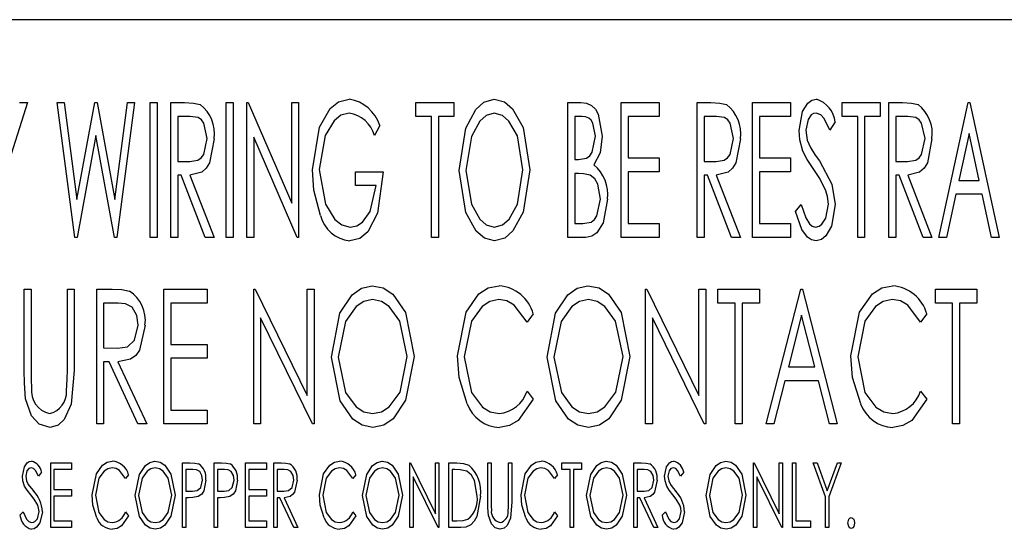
# Model space of a CAD drawing. Extents: x 10 to 130, y 5 to 85.
# Tile 39 of 51: x 68.261 to 69.212, y 43.713 to 44.205. Entities that reach past the tile are written whole.
import ezdxf

# ---------------------------------------------------------------- set-up
doc = ezdxf.new("R2010")
doc.units = 0
doc.layers.add('BODY', color=3, linetype='CONTINUOUS')

msp = doc.modelspace()

# ---------------------------------------------------------------- linework, layer by layer
at = {"layer": 'BODY', "linetype": 'CONTINUOUS'}
for p, q in [((70.02347, 44.20465), (67.27347, 44.20465)), ((68.26847, 44.12465), (68.24681, 44.05645)), ((68.26058, 44.12465), (68.26847, 44.12465)), ((68.29681, 44.12465), (68.30371, 44.12465)), ((68.31391, 43.99465), (68.29681, 44.12465)), ((68.30371, 44.12465), (68.31597, 44.03132)), ((68.31597, 44.03132), (68.33319, 44.12465)), ((68.33319, 44.12465), (68.33566, 44.12465)), ((68.33566, 44.12465), (68.35264, 44.03132)), ((68.35264, 44.03132), (68.36498, 44.12465)), ((68.37181, 44.12465), (68.35462, 43.99465)), ((68.36498, 44.12465), (68.37181, 44.12465)), ((68.38681, 44.12465), (68.39347, 44.12465)), ((68.38681, 43.99465), (68.38681, 44.12465)), ((68.39347, 44.12465), (68.39347, 43.99465)), ((68.40681, 44.12465), (68.42009, 44.12465)), ((68.40681, 43.99465), (68.40681, 44.12465)), ((68.46014, 44.12465), (68.46681, 44.12465)), ((68.46014, 43.99465), (68.46014, 44.12465)), ((68.46681, 44.12465), (68.46681, 43.99465)), ((68.48014, 44.12465), (68.48154, 44.12465)), ((68.48014, 43.99465), (68.48014, 44.12465)), ((68.48154, 44.12465), (68.52347, 44.02759)), ((68.52347, 44.12465), (68.53014, 44.12465)), ((68.52347, 44.02759), (68.52347, 44.12465)), ((68.53014, 44.12465), (68.53014, 43.99465)), ((68.64347, 44.12465), (68.68014, 44.12465)), ((68.64347, 44.11132), (68.64347, 44.12465)), ((68.68014, 44.12465), (68.68014, 44.11132)), ((68.79014, 44.12465), (68.80282, 44.12465)), ((68.79014, 43.99465), (68.79014, 44.12465)), ((68.84181, 44.12465), (68.87847, 44.12465)), ((68.84181, 43.99465), (68.84181, 44.12465)), ((68.87847, 44.12465), (68.87847, 44.11132)), ((68.91514, 44.12465), (68.92842, 44.12465)), ((68.91514, 43.99465), (68.91514, 44.12465)), ((68.96847, 44.12465), (69.00514, 44.12465)), ((68.96847, 43.99465), (68.96847, 44.12465)), ((69.00514, 44.12465), (69.00514, 44.11132)), ((69.05514, 44.12465), (69.09181, 44.12465)), ((69.05514, 44.11132), (69.05514, 44.12465)), ((69.09181, 44.12465), (69.09181, 44.11132)), ((69.10014, 44.12465), (69.11342, 44.12465)), ((69.10014, 43.99465), (69.10014, 44.12465)), ((69.14847, 43.99465), (69.17681, 44.12465)), ((69.17681, 44.12465), (69.17847, 44.12465)), ((69.17847, 44.12465), (69.20681, 43.99465)), ((68.41347, 44.11132), (68.41347, 44.06798)), ((68.42532, 44.11132), (68.41347, 44.11132)), ((68.65847, 44.11132), (68.64347, 44.11132)), ((68.65847, 43.99465), (68.65847, 44.11132)), ((68.66514, 44.11132), (68.66514, 43.99465)), ((68.68014, 44.11132), (68.66514, 44.11132)), ((68.79681, 44.11132), (68.79681, 44.06965)), ((68.80412, 44.11132), (68.79681, 44.11132)), ((68.84847, 44.11132), (68.84847, 44.07132)), ((68.87847, 44.11132), (68.84847, 44.11132)), ((68.92181, 44.11132), (68.92181, 44.06798)), ((68.93365, 44.11132), (68.92181, 44.11132)), ((68.97514, 44.11132), (68.97514, 44.07132)), ((69.00514, 44.11132), (68.97514, 44.11132)), ((69.04847, 44.10598), (69.04321, 44.09798)), ((69.07014, 44.11132), (69.05514, 44.11132)), ((69.07014, 43.99465), (69.07014, 44.11132)), ((69.07681, 44.11132), (69.07681, 43.99465)), ((69.09181, 44.11132), (69.07681, 44.11132)), ((69.10681, 44.11132), (69.10681, 44.06798)), ((69.11865, 44.11132), (69.10681, 44.11132)), ((68.60847, 44.10246), (68.60345, 44.09298)), ((68.33431, 44.09298), (68.31618, 43.99465)), ((68.3522, 43.99465), (68.33431, 44.09298)), ((68.48681, 44.09145), (68.48681, 43.99465)), ((68.52863, 43.99465), (68.48681, 44.09145)), ((69.17764, 44.09501), (69.16774, 44.04965)), ((69.18751, 44.04965), (69.17764, 44.09501)), ((68.41347, 44.06798), (68.42503, 44.0678)), ((68.79681, 44.06965), (68.80042, 44.06965)), ((68.84847, 44.07132), (68.87847, 44.07132)), ((68.87847, 44.07132), (68.87847, 44.05798)), ((68.92181, 44.06798), (68.93337, 44.0678)), ((68.97514, 44.07132), (69.00514, 44.07132)), ((69.00514, 44.07132), (69.00514, 44.05798)), ((69.10681, 44.06798), (69.11837, 44.0678)), ((68.58514, 44.05798), (68.61181, 44.05798)), ((68.58514, 44.04465), (68.58514, 44.05798)), ((68.84847, 44.05798), (68.84847, 44.00798)), ((68.87847, 44.05798), (68.84847, 44.05798)), ((68.97514, 44.05798), (68.97514, 44.00798)), ((69.00514, 44.05798), (68.97514, 44.05798)), ((68.41347, 44.05465), (68.41347, 43.99465)), ((68.41673, 44.05465), (68.41347, 44.05465)), ((68.44003, 43.99465), (68.41673, 44.05465)), ((68.42516, 44.05465), (68.44847, 43.99465)), ((68.79681, 44.05632), (68.79681, 44.00798)), ((68.80037, 44.05632), (68.79681, 44.05632)), ((68.92181, 44.05465), (68.92181, 43.99465)), ((68.92506, 44.05465), (68.92181, 44.05465)), ((68.94837, 43.99465), (68.92506, 44.05465)), ((68.9335, 44.05465), (68.95681, 43.99465)), ((69.10681, 44.05465), (69.10681, 43.99465)), ((69.11006, 44.05465), (69.10681, 44.05465)), ((69.13337, 43.99465), (69.11006, 44.05465)), ((69.1185, 44.05465), (69.14181, 43.99465)), ((69.16774, 44.04965), (69.18751, 44.04965)), ((68.60514, 44.04465), (68.58514, 44.04465)), ((69.16485, 44.03632), (69.15576, 43.99465)), ((69.19043, 44.03632), (69.16485, 44.03632)), ((69.19951, 43.99465), (69.19043, 44.03632)), ((69.01014, 44.01973), (69.01563, 44.02632)), ((68.79681, 44.00798), (68.80459, 44.00798)), ((68.84847, 44.00798), (68.87847, 44.00798)), ((68.87847, 44.00798), (68.87847, 43.99465)), ((68.97514, 44.00798), (69.00514, 44.00798)), ((69.00514, 44.00798), (69.00514, 43.99465)), ((68.31618, 43.99465), (68.31391, 43.99465)), ((68.35462, 43.99465), (68.3522, 43.99465)), ((68.39347, 43.99465), (68.38681, 43.99465)), ((68.41347, 43.99465), (68.40681, 43.99465)), ((68.44847, 43.99465), (68.44003, 43.99465)), ((68.46681, 43.99465), (68.46014, 43.99465)), ((68.48681, 43.99465), (68.48014, 43.99465)), ((68.53014, 43.99465), (68.52863, 43.99465)), ((68.66514, 43.99465), (68.65847, 43.99465)), ((68.80772, 43.99465), (68.79014, 43.99465)), ((68.87847, 43.99465), (68.84181, 43.99465)), ((68.92181, 43.99465), (68.91514, 43.99465)), ((68.95681, 43.99465), (68.94837, 43.99465)), ((69.00514, 43.99465), (68.96847, 43.99465)), ((69.07681, 43.99465), (69.07014, 43.99465)), ((69.10681, 43.99465), (69.10014, 43.99465)), ((69.14181, 43.99465), (69.13337, 43.99465)), ((69.15576, 43.99465), (69.14847, 43.99465)), ((69.20681, 43.99465), (69.19951, 43.99465)), ((68.26514, 43.94465), (68.27181, 43.94465)), ((68.26514, 43.86614), (68.26514, 43.94465)), ((68.27181, 43.94465), (68.27181, 43.86676)), ((68.30681, 43.94465), (68.31347, 43.94465)), ((68.30681, 43.86676), (68.30681, 43.94465)), ((68.31347, 43.94465), (68.31347, 43.86614)), ((68.33514, 43.94465), (68.35001, 43.94465)), ((68.33514, 43.81465), (68.33514, 43.94465)), ((68.40014, 43.94465), (68.44181, 43.94465)), ((68.40014, 43.81465), (68.40014, 43.94465)), ((68.44181, 43.94465), (68.44181, 43.93132)), ((68.48681, 43.94465), (68.48821, 43.94465)), ((68.48681, 43.81465), (68.48681, 43.94465)), ((68.48821, 43.94465), (68.53847, 43.84218)), ((68.53847, 43.94465), (68.54514, 43.94465)), ((68.53847, 43.84218), (68.53847, 43.94465)), ((68.54514, 43.94465), (68.54514, 43.81465)), ((68.86514, 43.94465), (68.86654, 43.94465)), ((68.86514, 43.81465), (68.86514, 43.94465)), ((68.86654, 43.94465), (68.91681, 43.84218)), ((68.91681, 43.94465), (68.92347, 43.94465)), ((68.91681, 43.84218), (68.91681, 43.94465)), ((68.92347, 43.94465), (68.92347, 43.81465)), ((68.93514, 43.94465), (68.97514, 43.94465)), ((68.93514, 43.93132), (68.93514, 43.94465)), ((68.97514, 43.94465), (68.97514, 43.93132)), ((68.98181, 43.81465), (69.01514, 43.94465)), ((69.01514, 43.94465), (69.01681, 43.94465)), ((69.01681, 43.94465), (69.05014, 43.81465)), ((69.14514, 43.94465), (69.18514, 43.94465)), ((69.14514, 43.93132), (69.14514, 43.94465)), ((69.18514, 43.94465), (69.18514, 43.93132)), ((68.34181, 43.93132), (68.34181, 43.88798)), ((68.35574, 43.93132), (68.34181, 43.93132)), ((68.40681, 43.93132), (68.40681, 43.89132)), ((68.44181, 43.93132), (68.40681, 43.93132)), ((68.95181, 43.93132), (68.93514, 43.93132)), ((68.95181, 43.81465), (68.95181, 43.93132)), ((68.95847, 43.93132), (68.95847, 43.81465)), ((68.97514, 43.93132), (68.95847, 43.93132)), ((69.16181, 43.93132), (69.14514, 43.93132)), ((69.16181, 43.81465), (69.16181, 43.93132)), ((69.16847, 43.93132), (69.16847, 43.81465)), ((69.18514, 43.93132), (69.16847, 43.93132)), ((68.49347, 43.91689), (68.49347, 43.81465)), ((68.54363, 43.81465), (68.49347, 43.91689)), ((68.75681, 43.9208), (68.75076, 43.91298)), ((68.87181, 43.91689), (68.87181, 43.81465)), ((68.92196, 43.81465), (68.87181, 43.91689)), ((69.01597, 43.9196), (69.00316, 43.86965)), ((69.02878, 43.86965), (69.01597, 43.9196)), ((69.13681, 43.9208), (69.13076, 43.91298)), ((68.34181, 43.88798), (68.3554, 43.8878)), ((68.40681, 43.89132), (68.44181, 43.89132)), ((68.44181, 43.89132), (68.44181, 43.87798)), ((68.40681, 43.87798), (68.40681, 43.82798)), ((68.44181, 43.87798), (68.40681, 43.87798)), ((68.34181, 43.87465), (68.34181, 43.81465)), ((68.34725, 43.87465), (68.34181, 43.87465)), ((68.37501, 43.81465), (68.34725, 43.87465)), ((68.35571, 43.87465), (68.38347, 43.81465)), ((69.00316, 43.86965), (69.02878, 43.86965)), ((68.99975, 43.85632), (68.98907, 43.81465)), ((69.0322, 43.85632), (68.99975, 43.85632)), ((69.04287, 43.81465), (69.0322, 43.85632)), ((68.75076, 43.84632), (68.75681, 43.83858)), ((69.13076, 43.84632), (69.13681, 43.83858)), ((68.40681, 43.82798), (68.44181, 43.82798)), ((68.44181, 43.82798), (68.44181, 43.81465)), ((68.34181, 43.81465), (68.33514, 43.81465)), ((68.38347, 43.81465), (68.37501, 43.81465)), ((68.44181, 43.81465), (68.40014, 43.81465)), ((68.49347, 43.81465), (68.48681, 43.81465)), ((68.54514, 43.81465), (68.54363, 43.81465)), ((68.87181, 43.81465), (68.86514, 43.81465)), ((68.92347, 43.81465), (68.92196, 43.81465)), ((68.95847, 43.81465), (68.95181, 43.81465)), ((68.98907, 43.81465), (68.98181, 43.81465)), ((69.05014, 43.81465), (69.04287, 43.81465)), ((69.16847, 43.81465), (69.16181, 43.81465)), ((68.2907, 43.77715), (68.31073, 43.77715)), ((68.2907, 43.71465), (68.2907, 43.77715)), ((68.31073, 43.77715), (68.31073, 43.77074)), ((68.4181, 43.77715), (68.42525, 43.77715)), ((68.4181, 43.71465), (68.4181, 43.77715)), ((68.44855, 43.77715), (68.4557, 43.77715)), ((68.44855, 43.71465), (68.44855, 43.77715)), ((68.479, 43.77715), (68.49903, 43.77715)), ((68.479, 43.71465), (68.479, 43.77715)), ((68.49903, 43.77715), (68.49903, 43.77074)), ((68.50624, 43.77715), (68.51339, 43.77715)), ((68.50624, 43.71465), (68.50624, 43.77715)), ((68.63765, 43.77715), (68.63833, 43.77715)), ((68.63765, 43.71465), (68.63765, 43.77715)), ((68.63833, 43.77715), (68.66249, 43.72788)), ((68.66249, 43.77715), (68.6657, 43.77715)), ((68.66249, 43.72788), (68.66249, 43.77715)), ((68.6657, 43.77715), (68.6657, 43.71465)), ((68.67531, 43.77715), (68.68281, 43.77715)), ((68.67531, 43.71465), (68.67531, 43.77715)), ((68.71298, 43.77715), (68.71618, 43.77715)), ((68.71298, 43.7394), (68.71298, 43.77715)), ((68.71618, 43.77715), (68.71618, 43.7397)), ((68.73301, 43.77715), (68.73621, 43.77715)), ((68.73301, 43.7397), (68.73301, 43.77715)), ((68.73621, 43.77715), (68.73621, 43.7394)), ((68.78429, 43.77715), (68.80352, 43.77715)), ((68.78429, 43.77074), (68.78429, 43.77715)), ((68.80352, 43.77715), (68.80352, 43.77074)), ((68.854, 43.77715), (68.86115, 43.77715)), ((68.854, 43.71465), (68.854, 43.77715)), ((68.96939, 43.77715), (68.97006, 43.77715)), ((68.96939, 43.71465), (68.96939, 43.77715)), ((68.97006, 43.77715), (68.99423, 43.72788)), ((68.99423, 43.77715), (68.99743, 43.77715)), ((68.99423, 43.72788), (68.99423, 43.77715)), ((68.99743, 43.77715), (68.99743, 43.71465)), ((69.00705, 43.77715), (69.01025, 43.77715)), ((69.00705, 43.71465), (69.00705, 43.77715)), ((69.01025, 43.77715), (69.01025, 43.72106)), ((69.02708, 43.77715), (69.03086, 43.77715)), ((69.0391, 43.74436), (69.02708, 43.77715)), ((69.03086, 43.77715), (69.0407, 43.75028)), ((69.0407, 43.75028), (69.05054, 43.77715)), ((69.05432, 43.77715), (69.0423, 43.74436)), ((69.05054, 43.77715), (69.05432, 43.77715)), ((68.28189, 43.76817), (68.27888, 43.76433)), ((68.2939, 43.77074), (68.2939, 43.75151)), ((68.31073, 43.77074), (68.2939, 43.77074)), ((68.36602, 43.76568), (68.36312, 43.76193)), ((68.42131, 43.77074), (68.42131, 43.74991)), ((68.42803, 43.77074), (68.42131, 43.77074)), ((68.45176, 43.77074), (68.45176, 43.74991)), ((68.45848, 43.77074), (68.45176, 43.77074)), ((68.48221, 43.77074), (68.48221, 43.75151)), ((68.49903, 43.77074), (68.48221, 43.77074)), ((68.50945, 43.77074), (68.50945, 43.74991)), ((68.51615, 43.77074), (68.50945, 43.77074)), ((68.58557, 43.76568), (68.58267, 43.76193)), ((68.64086, 43.7638), (68.64086, 43.71465)), ((68.66497, 43.71465), (68.64086, 43.7638)), ((68.68115, 43.77074), (68.67852, 43.77074)), ((68.67852, 43.77074), (68.67852, 43.72106)), ((68.78028, 43.76568), (68.77738, 43.76193)), ((68.7923, 43.77074), (68.78429, 43.77074)), ((68.7923, 43.71465), (68.7923, 43.77074)), ((68.79551, 43.77074), (68.79551, 43.71465)), ((68.80352, 43.77074), (68.79551, 43.77074)), ((68.85721, 43.77074), (68.85721, 43.74991)), ((68.8639, 43.77074), (68.85721, 43.77074)), ((68.90208, 43.76817), (68.89907, 43.76433)), ((68.97259, 43.7638), (68.97259, 43.71465)), ((68.9967, 43.71465), (68.97259, 43.7638)), ((68.2939, 43.75151), (68.31073, 43.75151)), ((68.2939, 43.7451), (68.2939, 43.72106)), ((68.31073, 43.7451), (68.2939, 43.7451)), ((68.31073, 43.75151), (68.31073, 43.7451)), ((68.42131, 43.74991), (68.42774, 43.74977)), ((68.45176, 43.74991), (68.45819, 43.74977)), ((68.48221, 43.75151), (68.49903, 43.75151)), ((68.48221, 43.7451), (68.48221, 43.72106)), ((68.49903, 43.7451), (68.48221, 43.7451)), ((68.49903, 43.75151), (68.49903, 43.7451)), ((68.50945, 43.74991), (68.51598, 43.74982)), ((68.85721, 43.74991), (68.86374, 43.74982)), ((69.0391, 43.71465), (69.0391, 43.74436)), ((69.0423, 43.74436), (69.0423, 43.71465)), ((68.42131, 43.7435), (68.42131, 43.71465)), ((68.42393, 43.7435), (68.42131, 43.7435)), ((68.45176, 43.7435), (68.45176, 43.71465)), ((68.45437, 43.7435), (68.45176, 43.7435)), ((68.50945, 43.7435), (68.50945, 43.71465)), ((68.51207, 43.7435), (68.50945, 43.7435)), ((68.52541, 43.71465), (68.51207, 43.7435)), ((68.51614, 43.7435), (68.52948, 43.71465)), ((68.85721, 43.7435), (68.85721, 43.71465)), ((68.85982, 43.7435), (68.85721, 43.7435)), ((68.87317, 43.71465), (68.85982, 43.7435)), ((68.86389, 43.7435), (68.87724, 43.71465)), ((68.26105, 43.72671), (68.26418, 43.72988)), ((68.36312, 43.72988), (68.36602, 43.72616)), ((68.58267, 43.72988), (68.58557, 43.72616)), ((68.77738, 43.72988), (68.78028, 43.72616)), ((68.88124, 43.72671), (68.88437, 43.72988)), ((68.2939, 43.72106), (68.31073, 43.72106)), ((68.31073, 43.72106), (68.31073, 43.71465)), ((68.48221, 43.72106), (68.49903, 43.72106)), ((68.49903, 43.72106), (68.49903, 43.71465)), ((68.67852, 43.72106), (68.68283, 43.72106)), ((69.01025, 43.72106), (69.02467, 43.72106)), ((69.02467, 43.72106), (69.02467, 43.71465)), ((68.31073, 43.71465), (68.2907, 43.71465)), ((68.42131, 43.71465), (68.4181, 43.71465)), ((68.45176, 43.71465), (68.44855, 43.71465)), ((68.49903, 43.71465), (68.479, 43.71465)), ((68.50945, 43.71465), (68.50624, 43.71465)), ((68.52948, 43.71465), (68.52541, 43.71465)), ((68.64086, 43.71465), (68.63765, 43.71465)), ((68.6657, 43.71465), (68.66497, 43.71465)), ((68.68682, 43.71465), (68.67531, 43.71465)), ((68.79551, 43.71465), (68.7923, 43.71465)), ((68.85721, 43.71465), (68.854, 43.71465)), ((68.87724, 43.71465), (68.87317, 43.71465)), ((68.97259, 43.71465), (68.96939, 43.71465)), ((68.99743, 43.71465), (68.9967, 43.71465)), ((69.02467, 43.71465), (69.00705, 43.71465)), ((69.0423, 43.71465), (69.0391, 43.71465))]:
    msp.add_line(p, q, dxfattribs=at)
at = {"layer": 'BODY', "linetype": 'CONTINUOUS', "flags": 128}
for points in [[(68.42009, 44.12465), (68.42859, 44.12429), (68.43511, 44.12288)], [(68.54347, 44.0597), (68.55031, 44.10086), (68.56067, 44.11896), (68.5688, 44.1255), (68.57889, 44.12798)], [(68.68514, 44.05908), (68.69157, 44.09995), (68.70136, 44.11817), (68.70904, 44.1251), (68.71889, 44.12798)], [(68.71889, 44.12798), (68.72888, 44.12541), (68.7368, 44.11874), (68.74689, 44.10062), (68.75347, 44.0597)], [(68.80282, 44.12465), (68.80818, 44.1241), (68.81316, 44.12205), (68.81697, 44.11825), (68.81959, 44.11354), (68.82347, 44.09244)], [(68.92842, 44.12465), (68.93693, 44.12429), (68.94345, 44.12288)], [(69.01347, 44.09765), (69.01678, 44.1162), (69.02189, 44.12413), (69.0257, 44.12693), (69.03029, 44.12798)], [(69.11342, 44.12465), (69.12193, 44.12429), (69.12845, 44.12288)], [(68.57904, 44.11465), (68.57105, 44.11249), (68.56458, 44.10724), (68.55595, 44.093), (68.55014, 44.06022)], [(68.71917, 44.11465), (68.71125, 44.11227), (68.70506, 44.10668), (68.697, 44.09208), (68.69181, 44.05913)], [(68.74681, 44.05973), (68.74152, 44.09247), (68.73333, 44.10689), (68.72708, 44.11235), (68.71917, 44.11465)], [(69.03003, 44.11465), (69.02744, 44.11419), (69.0252, 44.11278), (69.02217, 44.10849), (69.02014, 44.09819)], [(69.04321, 44.09798), (69.03782, 44.1093), (69.0346, 44.11301), (69.03003, 44.11465)], [(68.44181, 44.08991), (68.43851, 44.10497), (68.43624, 44.10812), (68.43299, 44.11023), (68.42532, 44.11132)], [(68.81681, 44.0922), (68.81447, 44.10487), (68.81278, 44.10763), (68.81034, 44.10976), (68.80734, 44.11097), (68.80412, 44.11132)], [(68.95014, 44.08991), (68.94684, 44.10497), (68.94457, 44.10812), (68.94133, 44.11023), (68.93365, 44.11132)], [(69.13514, 44.08991), (69.13184, 44.10497), (69.12957, 44.10812), (69.12633, 44.11023), (69.11865, 44.11132)], [(69.01709, 44.07785), (69.01415, 44.08877), (69.01347, 44.09765)], [(69.02014, 44.09819), (69.02146, 44.0885), (69.02441, 44.08139)], [(68.42503, 44.0678), (68.43286, 44.06904), (68.43614, 44.07126), (68.43847, 44.07448), (68.44181, 44.08991)], [(68.44847, 44.08988), (68.44411, 44.06659), (68.441, 44.06151), (68.43661, 44.0575), (68.42516, 44.05465)], [(68.80042, 44.06965), (68.80822, 44.07104), (68.81138, 44.07342), (68.81359, 44.07673), (68.81681, 44.0922)], [(68.82347, 44.09244), (68.8213, 44.07614), (68.81527, 44.06478)], [(68.93337, 44.0678), (68.9412, 44.06904), (68.94448, 44.07126), (68.94681, 44.07448), (68.95014, 44.08991)], [(68.95681, 44.08988), (68.95245, 44.06659), (68.94934, 44.06151), (68.94495, 44.0575), (68.9335, 44.05465)], [(69.11837, 44.0678), (69.1262, 44.06904), (69.12948, 44.07126), (69.13181, 44.07448), (69.13514, 44.08991)], [(69.14181, 44.08988), (69.13745, 44.06659), (69.13434, 44.06151), (69.12995, 44.0575), (69.1185, 44.05465)], [(69.02774, 44.06017), (69.02136, 44.06983), (69.01709, 44.07785)], [(69.02441, 44.08139), (69.0292, 44.07408), (69.03316, 44.06845)], [(69.03316, 44.06845), (69.04519, 44.04613), (69.04847, 44.0265)], [(68.55144, 44.0159), (68.54485, 44.04005), (68.54347, 44.0597)], [(68.55014, 44.06022), (68.55617, 44.02658), (68.56503, 44.01196), (68.57178, 44.00671), (68.58003, 44.00465)], [(68.61181, 44.05798), (68.60643, 44.01796), (68.59714, 44.00006), (68.58937, 43.99364), (68.57959, 43.99132)], [(68.71941, 43.99132), (68.70954, 43.99393), (68.70175, 44.00062), (68.69179, 44.01859), (68.68514, 44.05908)], [(68.69181, 44.05913), (68.69709, 44.02664), (68.70508, 44.01222), (68.71127, 44.00679), (68.71917, 44.00465)], [(68.71917, 44.00465), (68.72715, 44.00686), (68.73349, 44.01227), (68.7416, 44.02681), (68.74681, 44.05973)], [(68.75347, 44.0597), (68.74692, 44.01898), (68.73705, 44.00083), (68.72931, 43.994), (68.71941, 43.99132)], [(69.03949, 44.03944), (69.03351, 44.05139), (69.02774, 44.06017)], [(68.8116, 44.05478), (68.80538, 44.05612), (68.80037, 44.05632)], [(68.82181, 44.03155), (68.8191, 44.04611), (68.81613, 44.05113), (68.8116, 44.05478)], [(68.58003, 44.00465), (68.58632, 44.00587), (68.59172, 44.00933), (68.59913, 44.01977), (68.60514, 44.04465)], [(69.04181, 44.02668), (69.04108, 44.03394), (69.03949, 44.03944)], [(68.80459, 44.00798), (68.81273, 44.00943), (68.81602, 44.01195), (68.81832, 44.01541), (68.82181, 44.03155)], [(68.82847, 44.03155), (68.82442, 44.00875), (68.81821, 43.99899), (68.8134, 43.99576), (68.80772, 43.99465)], [(69.0299, 43.99132), (69.02543, 43.9923), (69.02165, 43.99491), (69.01633, 44.00239), (69.01014, 44.01973)], [(69.01563, 44.02632), (69.02015, 44.01357), (69.02371, 44.00784), (69.02625, 44.0056), (69.02946, 44.00465)], [(69.02946, 44.00465), (69.03279, 44.00544), (69.03556, 44.00747), (69.03932, 44.0132), (69.04181, 44.02668)], [(69.04847, 44.0265), (69.0447, 44.00534), (69.03927, 43.99604), (69.0351, 43.99263), (69.0299, 43.99132)], [(68.35001, 43.94465), (68.35951, 43.94429), (68.36683, 43.94288)], [(68.56181, 43.87908), (68.56998, 43.92142), (68.58199, 43.93935), (68.59081, 43.9456), (68.60131, 43.94798)], [(68.60131, 43.94798), (68.61195, 43.94589), (68.62103, 43.93996), (68.63341, 43.92215), (68.64181, 43.8797)], [(68.68347, 43.88041), (68.69187, 43.92256), (68.70429, 43.94016), (68.71338, 43.94596), (68.72397, 43.94798)], [(68.77014, 43.87908), (68.77832, 43.92142), (68.79032, 43.93935), (68.79914, 43.9456), (68.80964, 43.94798)], [(68.80964, 43.94798), (68.82028, 43.94589), (68.82937, 43.93996), (68.84174, 43.92215), (68.85014, 43.8797)], [(69.06347, 43.88041), (69.07187, 43.92256), (69.08429, 43.94016), (69.09338, 43.94596), (69.10397, 43.94798)], [(68.60165, 43.93465), (68.59306, 43.93277), (68.58575, 43.92784), (68.57546, 43.91357), (68.56847, 43.87913)], [(68.63514, 43.87973), (68.62804, 43.91398), (68.61757, 43.92802), (68.61022, 43.93284), (68.60165, 43.93465)], [(68.72345, 43.93465), (68.71484, 43.93288), (68.70743, 43.92812), (68.69705, 43.91394), (68.69014, 43.87952)], [(68.75076, 43.91298), (68.73849, 43.92936), (68.73141, 43.93329), (68.72345, 43.93465)], [(68.80998, 43.93465), (68.8014, 43.93277), (68.79408, 43.92784), (68.78379, 43.91357), (68.77681, 43.87913)], [(68.84347, 43.87973), (68.83637, 43.91398), (68.8259, 43.92802), (68.81855, 43.93284), (68.80998, 43.93465)], [(69.10345, 43.93465), (69.09484, 43.93288), (69.08743, 43.92812), (69.07705, 43.91394), (69.07014, 43.87952)], [(69.13076, 43.91298), (69.11849, 43.92936), (69.11141, 43.93329), (69.10345, 43.93465)], [(68.37514, 43.90991), (68.37383, 43.91914), (68.36944, 43.9273), (68.36304, 43.93067), (68.35574, 43.93132)], [(68.3554, 43.8878), (68.36484, 43.88911), (68.37178, 43.89541), (68.37514, 43.90991)], [(68.38181, 43.90988), (68.3765, 43.88581), (68.37281, 43.88082), (68.36782, 43.87712), (68.35571, 43.87465)], [(68.60194, 43.81132), (68.59142, 43.81346), (68.58248, 43.81942), (68.57027, 43.83708), (68.56181, 43.87908)], [(68.56847, 43.87913), (68.57558, 43.84516), (68.58579, 43.83106), (68.59311, 43.82633), (68.60165, 43.82465)], [(68.60165, 43.82465), (68.61027, 43.82639), (68.61773, 43.83111), (68.62814, 43.84528), (68.63514, 43.87973)], [(68.64181, 43.8797), (68.63348, 43.83748), (68.62139, 43.81962), (68.61248, 43.81352), (68.60194, 43.81132)], [(68.693, 43.83405), (68.68507, 43.85948), (68.68347, 43.88041)], [(68.69014, 43.87952), (68.69718, 43.845), (68.70764, 43.83078), (68.71521, 43.82622), (68.72391, 43.82465)], [(68.81027, 43.81132), (68.79975, 43.81346), (68.79081, 43.81942), (68.7786, 43.83708), (68.77014, 43.87908)], [(68.77681, 43.87913), (68.78392, 43.84516), (68.79412, 43.83106), (68.80144, 43.82633), (68.80998, 43.82465)], [(68.80998, 43.82465), (68.81861, 43.82639), (68.82606, 43.83111), (68.83647, 43.84528), (68.84347, 43.87973)], [(68.85014, 43.8797), (68.84181, 43.83748), (68.82972, 43.81962), (68.82082, 43.81352), (68.81027, 43.81132)], [(69.073, 43.83405), (69.06507, 43.85948), (69.06347, 43.88041)], [(69.07014, 43.87952), (69.07718, 43.845), (69.08764, 43.83078), (69.09521, 43.82622), (69.10391, 43.82465)], [(68.26647, 43.83874), (68.26529, 43.85406), (68.26514, 43.86614)], [(68.27181, 43.86676), (68.27186, 43.85707), (68.27212, 43.84947)], [(68.31347, 43.86614), (68.3106, 43.83371), (68.30373, 43.81901), (68.29784, 43.81344), (68.29006, 43.81132)], [(68.30602, 43.84658), (68.30672, 43.85787), (68.30681, 43.86676)], [(68.29006, 43.81132), (68.27966, 43.81447), (68.27224, 43.82251), (68.26647, 43.83874)], [(68.75681, 43.83858), (68.74236, 43.81807), (68.73382, 43.81305), (68.72407, 43.81132)], [(69.13681, 43.83858), (69.12236, 43.81807), (69.11382, 43.81305), (69.10407, 43.81132)], [(68.26346, 43.76417), (68.26529, 43.77329), (68.26805, 43.77704), (68.27002, 43.7783), (68.27231, 43.77875)], [(68.27191, 43.77234), (68.27061, 43.77215), (68.26945, 43.77153), (68.2678, 43.7695), (68.26666, 43.76443)], [(68.27888, 43.76433), (68.27596, 43.76987), (68.27423, 43.77161), (68.27191, 43.77234)], [(68.33076, 43.74626), (68.3348, 43.76653), (68.34077, 43.77499), (68.34514, 43.77778), (68.35023, 43.77875)], [(68.34998, 43.77234), (68.34584, 43.77149), (68.34228, 43.7692), (68.33729, 43.76238), (68.33397, 43.74584)], [(68.36312, 43.76193), (68.35721, 43.7698), (68.35381, 43.77169), (68.34998, 43.77234)], [(68.37243, 43.74562), (68.37636, 43.76598), (68.38213, 43.7746), (68.38637, 43.77761), (68.39142, 43.77875)], [(68.39159, 43.77234), (68.38746, 43.77144), (68.38394, 43.76907), (68.37899, 43.76221), (68.37564, 43.74565)], [(68.39142, 43.77875), (68.39654, 43.77775), (68.40091, 43.77489), (68.40686, 43.76633), (68.41089, 43.74592)], [(68.40769, 43.74594), (68.40427, 43.7624), (68.39924, 43.76916), (68.3957, 43.77147), (68.39159, 43.77234)], [(68.42525, 43.77715), (68.42995, 43.77696), (68.43355, 43.77621)], [(68.4557, 43.77715), (68.4604, 43.77696), (68.464, 43.77621)], [(68.51339, 43.77715), (68.51796, 43.77698), (68.52148, 43.7763)], [(68.55031, 43.74626), (68.55435, 43.76653), (68.56033, 43.77499), (68.56469, 43.77778), (68.56978, 43.77875)], [(68.56953, 43.77234), (68.56539, 43.77149), (68.56183, 43.7692), (68.55684, 43.76238), (68.55352, 43.74584)], [(68.58267, 43.76193), (68.57676, 43.7698), (68.57336, 43.77169), (68.56953, 43.77234)], [(68.59198, 43.74562), (68.59591, 43.76598), (68.60168, 43.7746), (68.60592, 43.77761), (68.61097, 43.77875)], [(68.61114, 43.77234), (68.60701, 43.77144), (68.60349, 43.76907), (68.59854, 43.76221), (68.59519, 43.74565)], [(68.61097, 43.77875), (68.61609, 43.77775), (68.62046, 43.77489), (68.62641, 43.76633), (68.63044, 43.74592)], [(68.62724, 43.74594), (68.62382, 43.7624), (68.61879, 43.76916), (68.61526, 43.77147), (68.61114, 43.77234)], [(68.68281, 43.77715), (68.68957, 43.77663), (68.69458, 43.7749)], [(68.74503, 43.74626), (68.74906, 43.76653), (68.75504, 43.77499), (68.75941, 43.77778), (68.7645, 43.77875)], [(68.76424, 43.77234), (68.76011, 43.77149), (68.75654, 43.7692), (68.75155, 43.76238), (68.74823, 43.74584)], [(68.77738, 43.76193), (68.77148, 43.7698), (68.76808, 43.77169), (68.76424, 43.77234)], [(68.80833, 43.74562), (68.81226, 43.76598), (68.81803, 43.7746), (68.82227, 43.77761), (68.82732, 43.77875)], [(68.82748, 43.77234), (68.82336, 43.77144), (68.81984, 43.76907), (68.81489, 43.76221), (68.81153, 43.74565)], [(68.82732, 43.77875), (68.83243, 43.77775), (68.8368, 43.77489), (68.84275, 43.76633), (68.84679, 43.74592)], [(68.84358, 43.74594), (68.84017, 43.7624), (68.83514, 43.76916), (68.8316, 43.77147), (68.82748, 43.77234)], [(68.86115, 43.77715), (68.86572, 43.77698), (68.86924, 43.7763)], [(68.88365, 43.76417), (68.88548, 43.77329), (68.88824, 43.77704), (68.89021, 43.7783), (68.8925, 43.77875)], [(68.8921, 43.77234), (68.8908, 43.77215), (68.88965, 43.77153), (68.888, 43.7695), (68.88685, 43.76443)], [(68.89907, 43.76433), (68.89615, 43.76987), (68.89442, 43.77161), (68.8921, 43.77234)], [(68.92371, 43.74562), (68.92764, 43.76598), (68.93341, 43.7746), (68.93765, 43.77761), (68.9427, 43.77875)], [(68.94287, 43.77234), (68.93874, 43.77144), (68.93522, 43.76907), (68.93028, 43.76221), (68.92692, 43.74565)], [(68.9427, 43.77875), (68.94782, 43.77775), (68.95219, 43.77489), (68.95814, 43.76633), (68.96217, 43.74592)], [(68.95897, 43.74594), (68.95556, 43.7624), (68.95052, 43.76916), (68.94699, 43.77147), (68.94287, 43.77234)], [(68.26551, 43.75465), (68.26384, 43.75987), (68.26346, 43.76417)], [(68.26666, 43.76443), (68.26742, 43.75972), (68.26908, 43.75635)], [(68.43733, 43.76036), (68.43671, 43.76481), (68.43463, 43.76877), (68.43155, 43.77042), (68.42803, 43.77074)], [(68.46778, 43.76036), (68.46716, 43.76481), (68.46508, 43.76877), (68.462, 43.77042), (68.45848, 43.77074)], [(68.52548, 43.76045), (68.52485, 43.76488), (68.52274, 43.76881), (68.51966, 43.77043), (68.51615, 43.77074)], [(68.69268, 43.76899), (68.68631, 43.77051), (68.68115, 43.77074)], [(68.70256, 43.74512), (68.70008, 43.75999), (68.6972, 43.76519), (68.69268, 43.76899)], [(68.87323, 43.76045), (68.8726, 43.76488), (68.87049, 43.76881), (68.86742, 43.77043), (68.8639, 43.77074)], [(68.8857, 43.75465), (68.88403, 43.75987), (68.88365, 43.76417)], [(68.88685, 43.76443), (68.88761, 43.75972), (68.88927, 43.75635)], [(68.27153, 43.74615), (68.26794, 43.75076), (68.26551, 43.75465)], [(68.26908, 43.75635), (68.2718, 43.75283), (68.27402, 43.75013)], [(68.42774, 43.74977), (68.43231, 43.75037), (68.43569, 43.75336), (68.43733, 43.76036)], [(68.44054, 43.76039), (68.43872, 43.75027), (68.43653, 43.74686), (68.43324, 43.74452)], [(68.45819, 43.74977), (68.46276, 43.75037), (68.46614, 43.75336), (68.46778, 43.76036)], [(68.47099, 43.76039), (68.46916, 43.75027), (68.46698, 43.74686), (68.46369, 43.74452)], [(68.51598, 43.74982), (68.52052, 43.75045), (68.52386, 43.75348), (68.52548, 43.76045)], [(68.52868, 43.76044), (68.52613, 43.74886), (68.52435, 43.74646), (68.52196, 43.74468), (68.51614, 43.7435)], [(68.86374, 43.74982), (68.86828, 43.75045), (68.87162, 43.75348), (68.87323, 43.76045)], [(68.87644, 43.76044), (68.87389, 43.74886), (68.87211, 43.74646), (68.86971, 43.74468), (68.86389, 43.7435)], [(68.89172, 43.74615), (68.88813, 43.75076), (68.8857, 43.75465)], [(68.88927, 43.75635), (68.89199, 43.75283), (68.89421, 43.75013)], [(68.27817, 43.73619), (68.27476, 43.74197), (68.27153, 43.74615)], [(68.33535, 43.72398), (68.33153, 43.7362), (68.33076, 43.74626)], [(68.33397, 43.74584), (68.33735, 43.72924), (68.34238, 43.7224), (68.34602, 43.72021), (68.35021, 43.71946)], [(68.39172, 43.71305), (68.38667, 43.71408), (68.38237, 43.71694), (68.3765, 43.72544), (68.37243, 43.74562)], [(68.37564, 43.74565), (68.37905, 43.72932), (68.38396, 43.72254), (68.38748, 43.72027), (68.39159, 43.71946)], [(68.39159, 43.71946), (68.39573, 43.72029), (68.39931, 43.72256), (68.40432, 43.72938), (68.40769, 43.74594)], [(68.41089, 43.74592), (68.40689, 43.72563), (68.40108, 43.71704), (68.39679, 43.71411), (68.39172, 43.71305)], [(68.43324, 43.74452), (68.42806, 43.74362), (68.42393, 43.7435)], [(68.46369, 43.74452), (68.45851, 43.74362), (68.45437, 43.7435)], [(68.5549, 43.72398), (68.55108, 43.7362), (68.55031, 43.74626)], [(68.55352, 43.74584), (68.55691, 43.72924), (68.56193, 43.7224), (68.56558, 43.72021), (68.56976, 43.71946)], [(68.61127, 43.71305), (68.60622, 43.71408), (68.60192, 43.71694), (68.59605, 43.72544), (68.59198, 43.74562)], [(68.59519, 43.74565), (68.59861, 43.72932), (68.60351, 43.72254), (68.60703, 43.72027), (68.61114, 43.71946)], [(68.61114, 43.71946), (68.61528, 43.72029), (68.61887, 43.72256), (68.62387, 43.72938), (68.62724, 43.74594)], [(68.63044, 43.74592), (68.62644, 43.72563), (68.62063, 43.71704), (68.61635, 43.71411), (68.61127, 43.71305)], [(68.70576, 43.74511), (68.7022, 43.72539), (68.69982, 43.72096), (68.69639, 43.71728), (68.69182, 43.71521), (68.68682, 43.71465)], [(68.74961, 43.72398), (68.74579, 43.7362), (68.74503, 43.74626)], [(68.74823, 43.74584), (68.75162, 43.72924), (68.75664, 43.7224), (68.76029, 43.72021), (68.76447, 43.71946)], [(68.82762, 43.71305), (68.82257, 43.71408), (68.81827, 43.71694), (68.8124, 43.72544), (68.80833, 43.74562)], [(68.81153, 43.74565), (68.81495, 43.72932), (68.81986, 43.72254), (68.82338, 43.72027), (68.82748, 43.71946)], [(68.82748, 43.71946), (68.83163, 43.72029), (68.83521, 43.72256), (68.84022, 43.72938), (68.84358, 43.74594)], [(68.84679, 43.74592), (68.84279, 43.72563), (68.83697, 43.71704), (68.83269, 43.71411), (68.82762, 43.71305)], [(68.89836, 43.73619), (68.89495, 43.74197), (68.89172, 43.74615)], [(68.94301, 43.71305), (68.93795, 43.71408), (68.93365, 43.71694), (68.92778, 43.72544), (68.92371, 43.74562)], [(68.92692, 43.74565), (68.93034, 43.72932), (68.93524, 43.72254), (68.93876, 43.72027), (68.94287, 43.71946)], [(68.94287, 43.71946), (68.94701, 43.72029), (68.9506, 43.72256), (68.9556, 43.72938), (68.95897, 43.74594)], [(68.96217, 43.74592), (68.95817, 43.72563), (68.95236, 43.71704), (68.94808, 43.71411), (68.94301, 43.71305)], [(68.27948, 43.73005), (68.27906, 43.73356), (68.27817, 43.73619)], [(68.71361, 43.72623), (68.71305, 43.7336), (68.71298, 43.7394)], [(68.71618, 43.7397), (68.71621, 43.73505), (68.71633, 43.73139)], [(68.73621, 43.7394), (68.73483, 43.72381), (68.73153, 43.71675), (68.7287, 43.71407), (68.72496, 43.71305)], [(68.73263, 43.73), (68.73297, 43.73543), (68.73301, 43.7397)], [(68.89967, 43.73005), (68.89926, 43.73356), (68.89836, 43.73619)], [(68.26418, 43.72988), (68.26742, 43.72281), (68.26945, 43.72052), (68.27227, 43.71946)], [(68.28269, 43.72996), (68.28036, 43.7194), (68.27716, 43.71502), (68.27487, 43.71357), (68.27221, 43.71305)], [(68.27227, 43.71946), (68.274, 43.71976), (68.27555, 43.7206), (68.27786, 43.72324), (68.27948, 43.73005)], [(68.36602, 43.72616), (68.35908, 43.71629), (68.35497, 43.71388), (68.35028, 43.71305)], [(68.58557, 43.72616), (68.57863, 43.71629), (68.57452, 43.71388), (68.56983, 43.71305)], [(68.72496, 43.71305), (68.71996, 43.71456), (68.71639, 43.71843), (68.71361, 43.72623)], [(68.78028, 43.72616), (68.77334, 43.71629), (68.76923, 43.71388), (68.76455, 43.71305)], [(68.88437, 43.72988), (68.88761, 43.72281), (68.88964, 43.72052), (68.89246, 43.71946)], [(68.90288, 43.72996), (68.90055, 43.7194), (68.89735, 43.71502), (68.89506, 43.71357), (68.8924, 43.71305)], [(68.89246, 43.71946), (68.8942, 43.71976), (68.89575, 43.7206), (68.89805, 43.72324), (68.89967, 43.73005)], [(68.68283, 43.72106), (68.68893, 43.7214), (68.69354, 43.72265)], [(69.06073, 43.71906), (69.06162, 43.72266), (69.06256, 43.72379), (69.06394, 43.72427)], [(69.06394, 43.71385), (69.06312, 43.71401), (69.06241, 43.71446), (69.06143, 43.71581), (69.06073, 43.71906)], [(69.06394, 43.72427), (69.06513, 43.72391), (69.06601, 43.72304), (69.06662, 43.72194), (69.06714, 43.71906)], [(69.06714, 43.71906), (69.06644, 43.71581), (69.06546, 43.71446), (69.06475, 43.71401), (69.06394, 43.71385)]]:
    msp.add_lwpolyline(points, dxfattribs=at)
at = {"layer": 'BODY', "linetype": 'CONTINUOUS'}
for centre, radius, start, end in [((68.57338, 44.09169), 0.03671, 17.06132, 81.37179), ((69.02196, 44.10259), 0.02673, 7.28343, 71.83133), ((68.41361, 44.09497), 0.03523, 351.69455, 52.39083), ((68.57376, 44.08413), 0.03097, 16.61072, 80.18311), ((68.92195, 44.09497), 0.03522, 351.69281, 52.39257), ((69.10695, 44.09497), 0.03523, 351.69325, 52.39125), ((68.79134, 44.03603), 0.0374, 353.11444, 50.22427), ((68.58277, 44.02337), 0.03221, 193.40961, 264.33073), ((68.721, 43.91098), 0.03713, 15.33901, 85.41842), ((69.101, 43.91097), 0.03713, 15.33957, 85.41786), ((68.34851, 43.91467), 0.03363, 351.81823, 57.0012), ((68.29479, 43.84689), 0.02282, 173.50097, 257.03784), ((68.28452, 43.84555), 0.02153, 283.84366, 2.72227), ((68.72079, 43.85599), 0.0315, 275.69277, 342.11314), ((69.10079, 43.85599), 0.0315, 275.6921, 342.1132), ((68.72536, 43.84568), 0.03439, 199.76203, 267.84454), ((69.10536, 43.84568), 0.03439, 199.76259, 267.84398), ((68.26887, 43.76602), 0.01319, 9.40424, 74.90596), ((68.34881, 43.76096), 0.01785, 15.33982, 85.4165), ((68.4244, 43.76272), 0.01631, 351.78097, 55.85696), ((68.45485, 43.76272), 0.01631, 351.78246, 55.85547), ((68.51267, 43.76274), 0.01617, 351.81946, 57.0017), ((68.56836, 43.76096), 0.01785, 15.33982, 85.4165), ((68.67202, 43.74943), 0.03402, 352.70014, 48.45004), ((68.76307, 43.76096), 0.01785, 15.33982, 85.4165), ((68.86043, 43.76274), 0.01617, 351.81946, 57.0017), ((68.88907, 43.76602), 0.01319, 9.40248, 74.90598), ((68.25201, 43.72873), 0.0307, 2.29726, 44.19241), ((68.67838, 43.74178), 0.02441, 308.40682, 7.87925), ((68.8722, 43.72873), 0.0307, 2.29757, 44.1935), ((68.27626, 43.72774), 0.01524, 183.88376, 254.59018), ((68.34871, 43.73452), 0.01514, 275.68463, 342.12238), ((68.56826, 43.73452), 0.01514, 275.68322, 342.12251), ((68.72723, 43.73015), 0.01097, 173.49395, 257.0437), ((68.7223, 43.72951), 0.01035, 283.83017, 2.73062), ((68.76297, 43.73452), 0.01514, 275.68322, 342.12251), ((68.89645, 43.72774), 0.01524, 183.88556, 254.58838), ((68.3509, 43.72957), 0.01653, 199.75916, 267.84749), ((68.57045, 43.72957), 0.01653, 199.75916, 267.84749), ((68.76517, 43.72957), 0.01653, 199.75916, 267.84749)]:
    msp.add_arc(centre, radius, start, end, dxfattribs=at)

doc.saveas('drawing.dxf')
